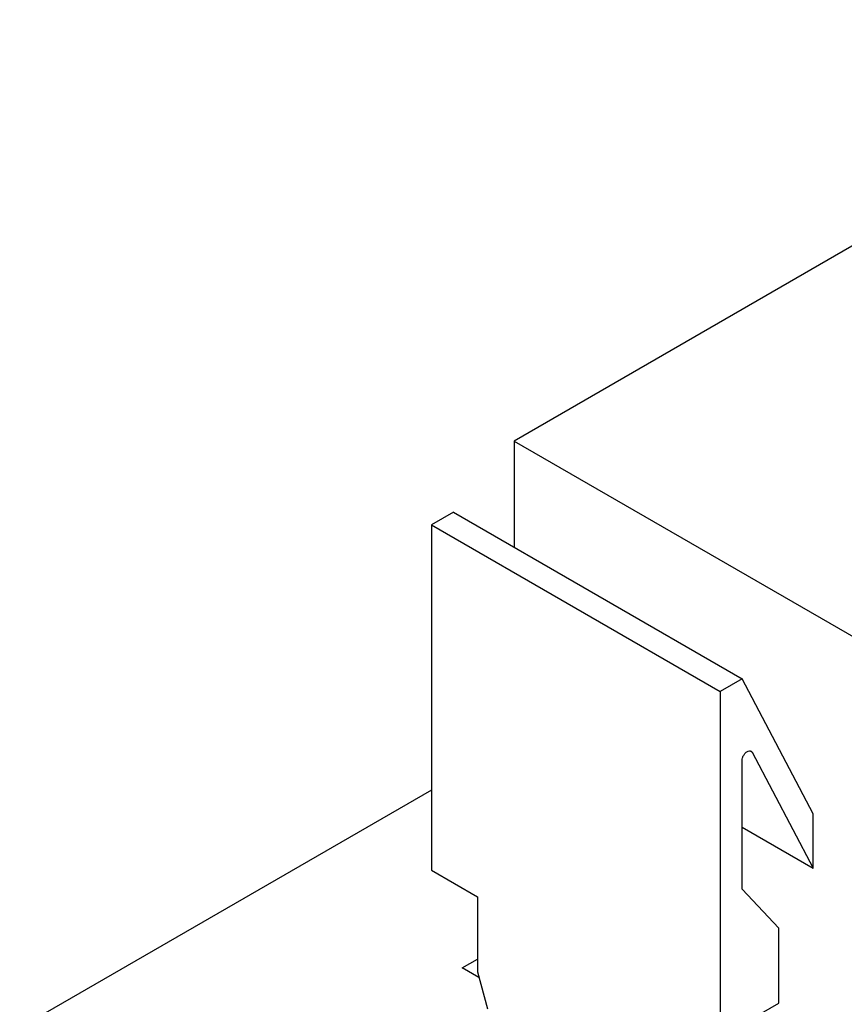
# Model space of a CAD drawing. Header units: millimetres. Extents: x 35 to 275, y 52 to 381.
# Tile 6 of 12: x 104 to 132, y 314 to 348. Entities that reach past the tile are written whole.
import ezdxf

# ---------------------------------------------------------------- set-up
doc = ezdxf.new("R2010")
doc.units = ezdxf.units.MM
doc.header["$LTSCALE"] = 28.160062
doc.layers.get('0').update_dxf_attribs({"linetype": 'CONTINUOUS'})
doc.layers.add('_1', color=7, linetype='CONTINUOUS')

msp = doc.modelspace()

# ---------------------------------------------------------------- linework, layer by layer
at = {"color": 7, "linetype": 'Continuous'}
for p, q in [((117.56, 321.472), (103.644, 313.437)), ((118.599, 315.458), (119.116, 315.756)), ((119.164, 315.131), (118.599, 315.458))]:
    msp.add_line(p, q, dxfattribs=at)
at = {"layer": '_1', "color": 7, "linetype": 'Continuous'}
for p, q in [((145.031, 347.522), (120.353, 333.274)), ((120.353, 333.274), (120.353, 329.681)), ((120.353, 333.274), (132.516, 326.252)), ((118.303, 330.865), (117.56, 330.437)), ((118.303, 330.865), (128.061, 325.232)), ((117.56, 330.437), (117.56, 318.761)), ((117.56, 330.437), (127.318, 324.803)), ((128.061, 325.232), (127.318, 324.803)), ((130.465, 320.666), (128.061, 325.232)), ((127.318, 324.803), (127.318, 313.127)), ((128.318, 322.799), (128.398, 322.753)), ((128.363, 322.791), (128.398, 322.753)), ((128.398, 322.753), (130.465, 318.828)), ((128.061, 318.128), (128.061, 322.472)), ((130.465, 318.828), (130.465, 320.666)), ((128.061, 320.216), (130.465, 318.828)), ((117.56, 318.761), (119.116, 317.863)), ((129.298, 316.801), (128.061, 318.128)), ((119.116, 317.863), (119.116, 315.331)), ((129.298, 314.27), (129.298, 316.801)), ((119.116, 315.331), (119.452, 314.076)), ((127.318, 313.127), (129.298, 314.27))]:
    msp.add_line(p, q, dxfattribs=at)
for points, knots in [([(128.061, 322.472), (128.061, 322.501), (128.072, 322.562), (128.11, 322.648), (128.165, 322.724), (128.212, 322.764), (128.238, 322.778)], [0, 0, 0, 0, 0.237245, 0.500002, 0.762758, 1, 1, 1, 1]), ([(128.238, 322.778), (128.258, 322.79), (128.3, 322.808), (128.346, 322.801), (128.363, 322.791)], [0, 0, 0, 0, 0.550768, 1, 1, 1, 1])]:
    msp.add_open_spline(points, degree=3, knots=knots, dxfattribs=at)

doc.saveas('drawing.dxf')
